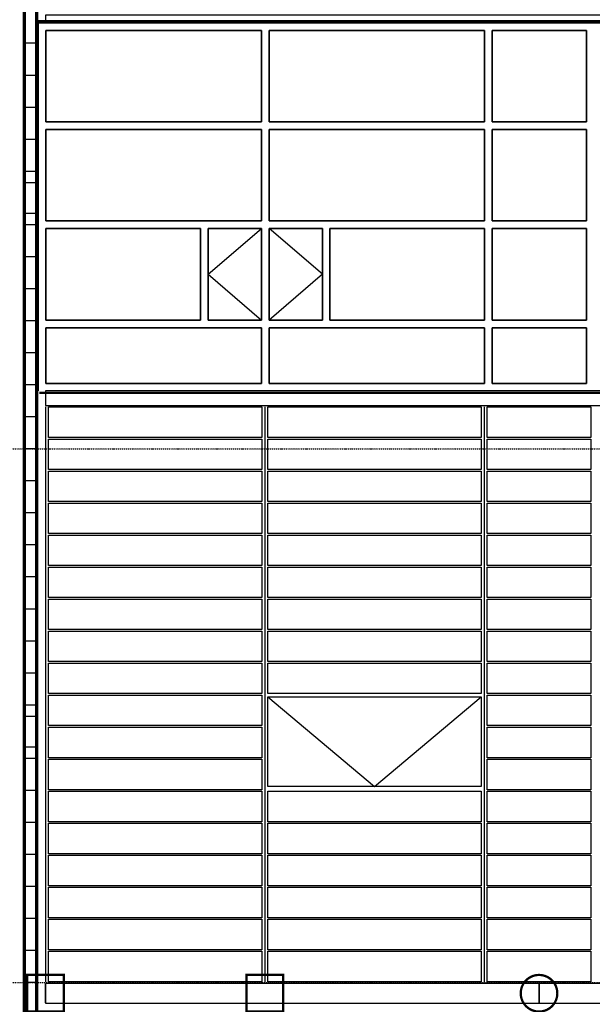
# Model space of a CAD drawing. Header units: millimetres. Extents: x 361 to 67326, y 666 to 56869.
# Tile 118 of 129: x 52649 to 56409, y 34409 to 40866. Entities that reach past the tile are written whole.
import ezdxf

# ---------------------------------------------------------------- set-up
doc = ezdxf.new("R2010")
doc.units = ezdxf.units.MM
doc.linetypes.add('DASHDOT', pattern=[25.4, 12.7, -6.35, 0, -6.35])
for name, color, linetype in [('alu uprof', 3, 'Continuous'), ('beugels', 3, 'Continuous'), ('keramiek', 1, 'Continuous'), ('kozijn', 2, 'Continuous'), ('stramien', 1, 'DASHDOT'), ('vanarris', 253, 'Continuous')]:
    doc.layers.add(name, color=color, linetype=linetype)

# ---------------------------------------------------------------- blocks, each defined once
blk = doc.blocks.new('*U342')
at = {"layer": 'keramiek'}
blk.add_lwpolyline([(-340, -100), (340, -100), (340, 100), (-340, 100)], close=True, dxfattribs=at)
blk = doc.blocks.new('*U343')
at = {"layer": 'alu uprof', "color": 0, "linetype": 'ByBlock', "lineweight": -2, "transparency": 16777216}
for p in [(0, 3570), (0, 3360), (0, 3150), (0, 2940), (0, 2730), (0, 2520), (0, 2310), (0, 2100), (0, 1890), (0, 1680), (0, 1470), (0, 1260), (0, 1050), (0, 840), (0, 630), (0, 420), (0, 210), (0, 0)]:
    blk.add_blockref('*U342', p, dxfattribs=at)
blk = doc.blocks.new('*U347')
at = {"layer": 'keramiek'}
blk.add_lwpolyline([(-700, -100), (700, -100), (700, 100), (-700, 100)], close=True, dxfattribs=at)
blk = doc.blocks.new('*U348')
at = {"layer": 'keramiek', "color": 0, "linetype": 'ByBlock', "lineweight": -2, "transparency": 16777216}
for p in [(0, 1050), (0, 840), (0, 630), (0, 420), (0, 210), (0, 0)]:
    blk.add_blockref('*U347', p, dxfattribs=at)
blk = doc.blocks.new('*U349')
at = {"layer": 'keramiek'}
blk.add_lwpolyline([(-700, -100), (700, -100), (700, 100), (-700, 100)], close=True, dxfattribs=at)
blk = doc.blocks.new('*U346')
at = {"layer": 'keramiek', "color": 0, "linetype": 'ByBlock', "lineweight": -2, "transparency": 16777216}
for p in [(0, 3570), (0, 3360), (0, 3150), (0, 2940), (0, 2730), (0, 2520), (0, 2310), (0, 2100), (0, 1890), (0, 1680), (0, 1470), (0, 1260), (0, 1050), (0, 840), (0, 630), (0, 420), (0, 210), (0, 0)]:
    blk.add_blockref('*U349', p, dxfattribs=at)
blk = doc.blocks.new('*U352')
at = {"layer": 'keramiek'}
blk.add_lwpolyline([(-700, -100), (700, -100), (700, 100), (-700, 100)], close=True, dxfattribs=at)
blk = doc.blocks.new('*U353')
at = {"layer": 'keramiek', "color": 0, "linetype": 'ByBlock', "lineweight": -2, "transparency": 16777216}
for p in [(0, 1680), (0, 1470), (0, 1260), (0, 1050), (0, 840), (0, 630), (0, 420), (0, 210), (0, 0)]:
    blk.add_blockref('*U352', p, dxfattribs=at)

msp = doc.modelspace()

# ---------------------------------------------------------------- linework, layer by layer
at = {"layer": 'alu uprof'}
for points in [[(52818.9, 40856.2), (60558.9, 40856.2), (60558.9, 40896.2), (52818.9, 40896.2)], [(52818.9, 38336.2), (60558.9, 38336.2), (60558.9, 38431.2), (52818.9, 38431.2)], [(52818.9, 34416.2), (56058.9, 34416.2), (56058.9, 34546.2), (52818.9, 34546.2)], [(56058.9, 34416.2), (59658.9, 34416.2), (59658.9, 34546.2), (56058.9, 34546.2)]]:
    msp.add_lwpolyline(points, close=True, dxfattribs=at)
for points in [[(52818.9, 38326.2), (52818.9, 34556.2)], [(54258.9, 38326.2), (54258.9, 34556.2)], [(55698.9, 38326.2), (55698.9, 34556.2)]]:
    msp.add_lwpolyline(points, dxfattribs=at)
at = {"layer": 'beugels', "color": 93, "const_width": 15}
for points in [[(52938.9, 34361.2), (52698.9, 34361.2), (52698.9, 34601.2), (52938.9, 34601.2)], [(54378.9, 34361.2), (54138.9, 34361.2), (54138.9, 34601.2), (54378.9, 34601.2)]]:
    msp.add_lwpolyline(points, close=True, dxfattribs=at)
at = {"layer": 'beugels', "color": 10, "const_width": 10}
for points in [[(52818.9, 34416.2), (52818.9, 34546.2)], [(56058.9, 34416.2), (56058.9, 34546.2)]]:
    msp.add_lwpolyline(points, dxfattribs=at)
at = {"layer": 'beugels', "color": 10, "const_width": 15}
msp.add_lwpolyline([(56179, 34482.1, 0.412064), (56058.9, 34601.3, 0.412362), (55938.8, 34481.9, 0.416068), (56058.9, 34361.1, 0.416366)], format="xyb", close=True, dxfattribs=at)
at = {"layer": 'kozijn'}
msp.add_lwpolyline([(54278.9, 36426.2), (55678.9, 36426.2), (55678.9, 35836.2), (54278.9, 35836.2)], close=True, dxfattribs=at)
at = {"layer": 'kozijn', "color": 1}
msp.add_lwpolyline([(54278.9, 36426.2), (54978.9, 35836.2), (55678.9, 36426.2)], dxfattribs=at)
at = {"layer": 'stramien', "color": 1, "ltscale": 0.5}
for points in [[(1736.5, 38051.2), (67326.2, 38051.2)], [(1736.5, 34551.2), (67326.2, 34551.2)]]:
    msp.add_lwpolyline(points, dxfattribs=at)
at = {"layer": 'vanarris', "lineweight": 70}
for p, q in [((52678.9, 50296.2), (52678.9, 18796.2)), ((52758.9, 50296.2), (52758.9, 16981.2))]:
    msp.add_line(p, q, dxfattribs=at)
at = {"layer": 'vanarris', "lineweight": 50}
for p, q in [((52768.9, 40856.2), (52778.9, 40856.2)), ((52778.9, 40856.2), (59648.9, 40856.2)), ((52778.9, 38418.7), (59648.9, 38418.7))]:
    msp.add_line(p, q, dxfattribs=at)
at = {"layer": 'vanarris', "lineweight": 35}
for p, q in [((52771.4, 40846.2), (52771.4, 38431.2)), ((59351.4, 40846.2), (52771.4, 40846.2)), ((52821.4, 40796.2), (52821.4, 40196.2)), ((54236.4, 40796.2), (52821.4, 40796.2)), ((54236.4, 40796.2), (54236.4, 40196.2)), ((54286.4, 40796.2), (54286.4, 40196.2)), ((54286.4, 40796.2), (55701.4, 40796.2)), ((55701.4, 40796.2), (55701.4, 40196.2)), ((55751.4, 40796.2), (55751.4, 40196.2)), ((55751.4, 40796.2), (56371.4, 40796.2)), ((56371.4, 40796.2), (56371.4, 40196.2)), ((54236.4, 40196.2), (52821.4, 40196.2)), ((55701.4, 40196.2), (54286.4, 40196.2)), ((56371.4, 40196.2), (55751.4, 40196.2)), ((52821.4, 40146.2), (52821.4, 39546.2)), ((54236.4, 40146.2), (52821.4, 40146.2)), ((54236.4, 40146.2), (54236.4, 39546.2)), ((54286.4, 40146.2), (54286.4, 39546.2)), ((55701.4, 40146.2), (54286.4, 40146.2)), ((55701.4, 40146.2), (55701.4, 39546.2)), ((55751.4, 40146.2), (55751.4, 39546.2)), ((56371.4, 40146.2), (55751.4, 40146.2)), ((56371.4, 40146.2), (56371.4, 39546.2)), ((54236.4, 39546.2), (52821.4, 39546.2)), ((55701.4, 39546.2), (54286.4, 39546.2)), ((56371.4, 39546.2), (55751.4, 39546.2)), ((52821.4, 39496.2), (52821.4, 38896.2)), ((52821.4, 39496.2), (53836.4, 39496.2)), ((53836.4, 39496.2), (53836.4, 38896.2)), ((54236.4, 39496.2), (53886.4, 39496.2)), ((53886.4, 39496.2), (53886.4, 38896.2)), ((54236.4, 39496.2), (54236.4, 38896.2)), ((54286.4, 39496.2), (54286.4, 38896.2)), ((54286.4, 39496.2), (54636.4, 39496.2)), ((54636.4, 39496.2), (54636.4, 38896.2)), ((55701.4, 39496.2), (54686.4, 39496.2)), ((54686.4, 39496.2), (54686.4, 38896.2)), ((55701.4, 39496.2), (55701.4, 38896.2)), ((55751.4, 39496.2), (55751.4, 38896.2)), ((55751.4, 39496.2), (56371.4, 39496.2)), ((56371.4, 39496.2), (56371.4, 38896.2)), ((52821.4, 38896.2), (53836.4, 38896.2)), ((54236.4, 38896.2), (53886.4, 38896.2)), ((54286.4, 38896.2), (54636.4, 38896.2)), ((55701.4, 38896.2), (54686.4, 38896.2)), ((56371.4, 38896.2), (55751.4, 38896.2)), ((52821.4, 38481.2), (52821.4, 38846.2)), ((54236.4, 38846.2), (52821.4, 38846.2)), ((54236.4, 38481.2), (54236.4, 38846.2)), ((54286.4, 38481.2), (54286.4, 38846.2)), ((54286.4, 38846.2), (55701.4, 38846.2)), ((55701.4, 38481.2), (55701.4, 38846.2)), ((55751.4, 38481.2), (55751.4, 38846.2)), ((55751.4, 38846.2), (56371.4, 38846.2)), ((56371.4, 38481.2), (56371.4, 38846.2)), ((54236.4, 38481.2), (52821.4, 38481.2)), ((54286.4, 38481.2), (55701.4, 38481.2)), ((55751.4, 38481.2), (56371.4, 38481.2))]:
    msp.add_line(p, q, dxfattribs=at)
at = {"layer": 'vanarris', "lineweight": 25}
for p, q in [((52758.9, 40711.2), (52678.9, 40711.2)), ((52758.9, 40501.2), (52678.9, 40501.2)), ((52758.9, 40291.2), (52678.9, 40291.2)), ((52768.9, 40081.2), (52678.9, 40081.2)), ((52768.9, 39871.2), (52678.9, 39871.2)), ((52768.9, 39796.2), (52678.9, 39796.2)), ((52768.9, 39596.2), (52678.9, 39596.2)), ((52768.9, 39521.2), (52678.9, 39521.2)), ((53886.4, 39196.2), (54236.4, 39496.2)), ((54636.4, 39196.2), (54286.4, 39496.2)), ((52768.9, 39311.2), (52678.9, 39311.2)), ((53886.4, 39196.2), (54236.4, 38896.2)), ((54636.4, 39196.2), (54286.4, 38896.2)), ((52768.9, 39101.2), (52678.9, 39101.2)), ((52768.9, 38891.2), (52678.9, 38891.2)), ((52758.9, 38681.2), (52678.9, 38681.2)), ((52758.9, 38471.2), (52678.9, 38471.2)), ((52758.9, 38261.2), (52678.9, 38261.2)), ((52758.9, 38051.2), (52678.9, 38051.2)), ((52758.9, 37841.2), (52678.9, 37841.2)), ((52758.9, 37631.2), (52678.9, 37631.2)), ((52758.9, 37421.2), (52678.9, 37421.2)), ((52758.9, 37211.2), (52678.9, 37211.2)), ((52758.9, 37001.2), (52678.9, 37001.2)), ((52758.9, 36791.2), (52678.9, 36791.2)), ((52758.9, 36581.2), (52678.9, 36581.2)), ((52758.9, 36371.2), (52678.9, 36371.2)), ((52758.9, 36296.2), (52678.9, 36296.2)), ((52758.9, 36096.2), (52678.9, 36096.2)), ((52758.9, 36021.2), (52678.9, 36021.2)), ((52758.9, 35811.2), (52678.9, 35811.2)), ((52758.9, 35601.2), (52678.9, 35601.2)), ((52758.9, 35391.2), (52678.9, 35391.2)), ((52758.9, 35181.2), (52678.9, 35181.2)), ((52758.9, 34971.2), (52678.9, 34971.2)), ((52758.9, 34761.2), (52678.9, 34761.2)), ((52758.9, 34551.2), (52678.9, 34551.2))]:
    msp.add_line(p, q, dxfattribs=at)

# ---------------------------------------------------------------- block references
at = {"layer": 'alu uprof', "xscale": -1}
msp.add_blockref('*U343', (56058.9, 34656.2), dxfattribs=at)
at = {"layer": 'keramiek', "xscale": -1}
for name, p in [('*U346', (53538.9, 34656.2)), ('*U353', (54978.9, 36546.2)), ('*U348', (54978.9, 34656.2))]:
    msp.add_blockref(name, p, dxfattribs=at)

doc.saveas('drawing.dxf')
